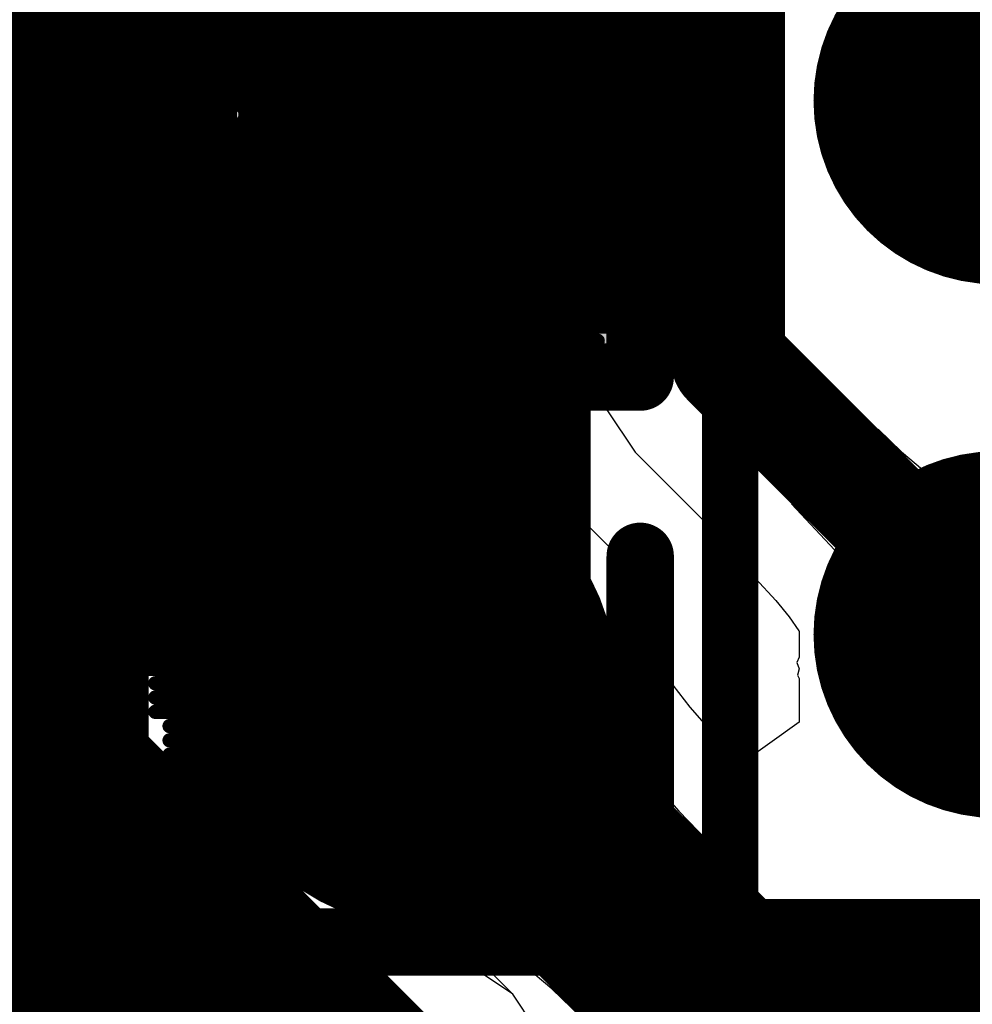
# Model space of a CAD drawing. Header units: millimetres. Extents: x 80.8 to 101.5, y 69.7 to 96.1.
# Tile 38 of 53: x 92.1 to 93.8, y 84.3 to 86. Entities that reach past the tile are written whole.
import ezdxf

# ---------------------------------------------------------------- set-up
doc = ezdxf.new("R2010")
doc.units = ezdxf.units.MM
for name, color, linetype in [('BottomLayer', 5, 'Continuous'), ('BottomOverlay', 54, 'Continuous'), ('Mechanical13', 56, 'Continuous'), ('Mechanical15', 56, 'Continuous'), ('MidLayer1', 16, 'Continuous'), ('MidLayer2', 76, 'Continuous'), ('TopLayer', 1, 'Continuous'), ('TopOverlay', 2, 'Continuous'), ('TopPaste', 8, 'Continuous'), ('TopSolder', 216, 'Continuous')]:
    doc.layers.add(name, color=color, linetype=linetype)

# ---------------------------------------------------------------- blocks, each defined once
blk = doc.blocks.new('WS_LOGO__180MIL__B_1')
at = {"layer": 'BottomOverlay', "const_width": 0.0254}
for points in [[(-1.2572, 0.2499), (-1.6636, 0.2499)], [(-1.2318, 0.2245), (-1.6636, 0.2245)], [(-1.2318, 0.1991), (-1.6636, 0.1991)], [(-1.2318, 0.1737), (-1.689, 0.1737)], [(-1.2064, 0.1483), (-1.689, 0.1483)], [(-1.2064, 0.1229), (-1.689, 0.1229)], [(-1.181, 0.0975), (-1.7144, 0.0975)], [(-1.181, 0.0721), (-1.7144, 0.0721)], [(-1.181, 0.0467), (-1.7144, 0.0467)], [(-1.1556, 0.0213), (-1.7398, 0.0213)], [(-1.1556, -0.0041), (-1.7398, -0.0041)], [(-1.1556, -0.0295), (-1.7398, -0.0295)], [(-1.1302, -0.0549), (-1.7652, -0.0549)], [(-1.1302, -0.0803), (-1.7652, -0.0803)], [(-1.1302, -0.1057), (-1.7652, -0.1057)], [(-1.1048, -0.1311), (-1.7906, -0.1311)], [(-1.1048, -0.1565), (-1.7906, -0.1565)], [(-1.1048, -0.1819), (-1.7906, -0.1819)], [(-1.0794, -0.2073), (-1.816, -0.2073)], [(-1.0794, -0.2327), (-1.816, -0.2327)], [(-1.0794, -0.2581), (-1.816, -0.2581)], [(-1.054, -0.2835), (-1.8414, -0.2835)], [(-1.054, -0.3089), (-1.8414, -0.3089)], [(-1.0286, -0.3343), (-1.8414, -0.3343)], [(-1.0286, -0.3597), (-1.8668, -0.3597)], [(-1.0286, -0.3851), (-1.8668, -0.3851)], [(-1.0032, -0.4105), (-1.8668, -0.4105)], [(-1.0032, -0.4359), (-1.8922, -0.4359)], [(-1.0032, -0.4613), (-1.8922, -0.4613)], [(-0.9778, -0.4867), (-1.8922, -0.4867)], [(-0.9778, -0.5121), (-1.9176, -0.5121)], [(-0.9778, -0.5375), (-1.9176, -0.5375)], [(-0.9524, -0.5629), (-1.9176, -0.5629)], [(-0.9524, -0.5883), (-1.943, -0.5883)], [(-0.9524, -0.6137), (-1.943, -0.6137)], [(-0.927, -0.6391), (-1.943, -0.6391)], [(-0.927, -0.6645), (-1.9684, -0.6645)], [(-0.927, -0.6899), (-1.9684, -0.6899)], [(0.1906, -0.7153), (-1.9684, -0.7153)], [(0.216, -0.7407), (-1.9938, -0.7407)], [(0.216, -0.7661), (-1.9938, -0.7661)], [(0.216, -0.7915), (-1.9938, -0.7915)], [(0.2414, -0.8169), (-2.0192, -0.8169)], [(0.2414, -0.8423), (-2.0192, -0.8423)], [(-0.3682, -0.8677), (-2.0192, -0.8677)], [(-1.3588, -0.8931), (-2.0446, -0.8931)], [(-0.3682, -0.8931), (-1.3334, -0.8931)], [(-1.3588, -0.9185), (-2.0446, -0.9185)], [(-0.3682, -0.9185), (-1.3334, -0.9185)], [(-1.3588, -0.9439), (-2.0446, -0.9439)], [(-0.3682, -0.9439), (-1.3334, -0.9439)], [(-1.3588, -0.9693), (-2.07, -0.9693)], [(-0.3936, -0.9693), (-1.308, -0.9693)], [(-1.3842, -0.9947), (-2.07, -0.9947)], [(-0.3936, -0.9947), (-1.308, -0.9947)], [(-1.3842, -1.0201), (-2.07, -1.0201)], [(-0.419, -1.0201), (-1.308, -1.0201)], [(-1.4096, -1.0455), (-2.0954, -1.0455)], [(-0.419, -1.0455), (-1.2826, -1.0455)], [(-1.4096, -1.0709), (-2.0954, -1.0709)], [(-0.419, -1.0709), (-1.2826, -1.0709)], [(-1.4096, -1.0963), (-2.0954, -1.0963)], [(-0.4444, -1.0963), (-1.2826, -1.0963)], [(-1.4096, -1.1217), (-2.1208, -1.1217)], [(-0.4444, -1.1217), (-1.2572, -1.1217)], [(-1.435, -1.1471), (-2.1208, -1.1471)], [(-0.4444, -1.1471), (-1.2572, -1.1471)], [(-1.435, -1.1725), (-2.1208, -1.1725)], [(-0.4698, -1.1725), (-1.2572, -1.1725)], [(-1.4604, -1.1979), (-2.1462, -1.1979)], [(-0.4698, -1.1979), (-1.2318, -1.1979)], [(-1.4604, -1.2233), (-2.1462, -1.2233)], [(-0.4952, -1.2233), (-1.2318, -1.2233)]]:
    blk.add_lwpolyline(points, dxfattribs=at)
at = {"layer": 'BottomOverlay', "const_width": 0.0127}
for points in [[(-1.6699, 0.2499, 1), (-1.6572, 0.2499, 1)], [(-1.2635, 0.2499, 1), (-1.2508, 0.2499, 1)], [(-1.6699, 0.2245, 1), (-1.6572, 0.2245, 1)], [(-1.2381, 0.2245, 1), (-1.2254, 0.2245, 1)], [(-1.6699, 0.1991, 1), (-1.6572, 0.1991, 1)], [(-1.2381, 0.1991, 1), (-1.2254, 0.1991, 1)], [(-1.6953, 0.1737, 1), (-1.6826, 0.1737, 1)], [(-1.2381, 0.1737, 1), (-1.2254, 0.1737, 1)], [(-1.6953, 0.1483, 1), (-1.6826, 0.1483, 1)], [(-1.2127, 0.1483, 1), (-1.2, 0.1483, 1)], [(-1.6953, 0.1229, 1), (-1.6826, 0.1229, 1)], [(-1.2127, 0.1229, 1), (-1.2, 0.1229, 1)], [(-1.7207, 0.0975, 1), (-1.708, 0.0975, 1)], [(-1.1873, 0.0975, 1), (-1.1746, 0.0975, 1)], [(-1.7207, 0.0721, 1), (-1.708, 0.0721, 1)], [(-1.1873, 0.0721, 1), (-1.1746, 0.0721, 1)], [(-1.7207, 0.0467, 1), (-1.708, 0.0467, 1)], [(-1.1873, 0.0467, 1), (-1.1746, 0.0467, 1)], [(-1.7461, 0.0213, 1), (-1.7334, 0.0213, 1)], [(-1.1619, 0.0213, 1), (-1.1492, 0.0213, 1)], [(-1.7461, -0.0041, 1), (-1.7334, -0.0041, 1)], [(-1.1619, -0.0041, 1), (-1.1492, -0.0041, 1)], [(-1.7461, -0.0295, 1), (-1.7334, -0.0295, 1)], [(-1.1619, -0.0295, 1), (-1.1492, -0.0295, 1)], [(-1.7715, -0.0549, 1), (-1.7588, -0.0549, 1)], [(-1.1365, -0.0549, 1), (-1.1238, -0.0549, 1)], [(-1.7715, -0.0803, 1), (-1.7588, -0.0803, 1)], [(-1.1365, -0.0803, 1), (-1.1238, -0.0803, 1)], [(-1.7715, -0.1057, 1), (-1.7588, -0.1057, 1)], [(-1.1365, -0.1057, 1), (-1.1238, -0.1057, 1)], [(-1.7969, -0.1311, 1), (-1.7842, -0.1311, 1)], [(-1.1111, -0.1311, 1), (-1.0984, -0.1311, 1)], [(-1.7969, -0.1565, 1), (-1.7842, -0.1565, 1)], [(-1.1111, -0.1565, 1), (-1.0984, -0.1565, 1)], [(-1.7969, -0.1819, 1), (-1.7842, -0.1819, 1)], [(-1.1111, -0.1819, 1), (-1.0984, -0.1819, 1)], [(-1.8223, -0.2073, 1), (-1.8096, -0.2073, 1)], [(-1.0857, -0.2073, 1), (-1.073, -0.2073, 1)], [(-1.8223, -0.2327, 1), (-1.8096, -0.2327, 1)], [(-1.0857, -0.2327, 1), (-1.073, -0.2327, 1)], [(-1.8223, -0.2581, 1), (-1.8096, -0.2581, 1)], [(-1.0857, -0.2581, 1), (-1.073, -0.2581, 1)], [(-1.8477, -0.2835, 1), (-1.835, -0.2835, 1)], [(-1.0603, -0.2835, 1), (-1.0476, -0.2835, 1)], [(-1.8477, -0.3089, 1), (-1.835, -0.3089, 1)], [(-1.0603, -0.3089, 1), (-1.0476, -0.3089, 1)], [(-1.8477, -0.3343, 1), (-1.835, -0.3343, 1)], [(-1.0349, -0.3343, 1), (-1.0222, -0.3343, 1)], [(-1.8731, -0.3597, 1), (-1.8604, -0.3597, 1)], [(-1.0349, -0.3597, 1), (-1.0222, -0.3597, 1)], [(-1.8731, -0.3851, 1), (-1.8604, -0.3851, 1)], [(-1.0349, -0.3851, 1), (-1.0222, -0.3851, 1)], [(-1.8731, -0.4105, 1), (-1.8604, -0.4105, 1)], [(-1.0095, -0.4105, 1), (-0.9968, -0.4105, 1)], [(-1.8985, -0.4359, 1), (-1.8858, -0.4359, 1)], [(-1.0095, -0.4359, 1), (-0.9968, -0.4359, 1)], [(-1.8985, -0.4613, 1), (-1.8858, -0.4613, 1)], [(-1.0095, -0.4613, 1), (-0.9968, -0.4613, 1)], [(-1.8985, -0.4867, 1), (-1.8858, -0.4867, 1)], [(-0.9841, -0.4867, 1), (-0.9714, -0.4867, 1)], [(-1.9239, -0.5121, 1), (-1.9112, -0.5121, 1)], [(-0.9841, -0.5121, 1), (-0.9714, -0.5121, 1)], [(-1.9239, -0.5375, 1), (-1.9112, -0.5375, 1)], [(-0.9841, -0.5375, 1), (-0.9714, -0.5375, 1)], [(-1.9239, -0.5629, 1), (-1.9112, -0.5629, 1)], [(-0.9587, -0.5629, 1), (-0.946, -0.5629, 1)], [(-1.9493, -0.5883, 1), (-1.9366, -0.5883, 1)], [(-0.9587, -0.5883, 1), (-0.946, -0.5883, 1)], [(-1.9493, -0.6137, 1), (-1.9366, -0.6137, 1)], [(-0.9587, -0.6137, 1), (-0.946, -0.6137, 1)], [(-1.9493, -0.6391, 1), (-1.9366, -0.6391, 1)], [(-0.9333, -0.6391, 1), (-0.9206, -0.6391, 1)], [(-1.9747, -0.6645, 1), (-1.962, -0.6645, 1)], [(-0.9333, -0.6645, 1), (-0.9206, -0.6645, 1)], [(-0.9079, -0.6645, 1), (-0.8952, -0.6645, 1)], [(-1.9747, -0.6899, 1), (-1.962, -0.6899, 1)], [(-0.9333, -0.6899, 1), (-0.9206, -0.6899, 1)], [(-0.9079, -0.6899, 1), (-0.8952, -0.6899, 1)], [(-1.9747, -0.7153, 1), (-1.962, -0.7153, 1)], [(-2.0001, -0.7407, 1), (-1.9874, -0.7407, 1)], [(-2.0001, -0.7661, 1), (-1.9874, -0.7661, 1)], [(-2.0001, -0.7915, 1), (-1.9874, -0.7915, 1)], [(-2.0255, -0.8169, 1), (-2.0128, -0.8169, 1)], [(-2.0255, -0.8423, 1), (-2.0128, -0.8423, 1)], [(-2.0255, -0.8677, 1), (-2.0128, -0.8677, 1)], [(-2.0509, -0.8931, 1), (-2.0382, -0.8931, 1)], [(-1.3651, -0.8931, 1), (-1.3524, -0.8931, 1)], [(-1.3397, -0.8931, 1), (-1.327, -0.8931, 1)], [(-2.0509, -0.9185, 1), (-2.0382, -0.9185, 1)], [(-1.3651, -0.9185, 1), (-1.3524, -0.9185, 1)], [(-1.3397, -0.9185, 1), (-1.327, -0.9185, 1)], [(-2.0509, -0.9439, 1), (-2.0382, -0.9439, 1)], [(-1.3651, -0.9439, 1), (-1.3524, -0.9439, 1)], [(-1.3397, -0.9439, 1), (-1.327, -0.9439, 1)], [(-2.0763, -0.9693, 1), (-2.0636, -0.9693, 1)], [(-1.3651, -0.9693, 1), (-1.3524, -0.9693, 1)], [(-1.3143, -0.9693, 1), (-1.3016, -0.9693, 1)], [(-2.0763, -0.9947, 1), (-2.0636, -0.9947, 1)], [(-1.3905, -0.9947, 1), (-1.3778, -0.9947, 1)], [(-1.3143, -0.9947, 1), (-1.3016, -0.9947, 1)], [(-2.0763, -1.0201, 1), (-2.0636, -1.0201, 1)], [(-1.3905, -1.0201, 1), (-1.3778, -1.0201, 1)], [(-1.3143, -1.0201, 1), (-1.3016, -1.0201, 1)], [(-2.1017, -1.0455, 1), (-2.089, -1.0455, 1)], [(-1.4159, -1.0455, 1), (-1.4032, -1.0455, 1)], [(-1.2889, -1.0455, 1), (-1.2762, -1.0455, 1)], [(-2.1017, -1.0709, 1), (-2.089, -1.0709, 1)], [(-1.4159, -1.0709, 1), (-1.4032, -1.0709, 1)], [(-1.2889, -1.0709, 1), (-1.2762, -1.0709, 1)], [(-2.1017, -1.0963, 1), (-2.089, -1.0963, 1)], [(-1.4159, -1.0963, 1), (-1.4032, -1.0963, 1)], [(-1.2889, -1.0963, 1), (-1.2762, -1.0963, 1)], [(-2.1271, -1.1217, 1), (-2.1144, -1.1217, 1)], [(-1.4159, -1.1217, 1), (-1.4032, -1.1217, 1)], [(-1.2635, -1.1217, 1), (-1.2508, -1.1217, 1)], [(-2.1271, -1.1471, 1), (-2.1144, -1.1471, 1)], [(-1.4413, -1.1471, 1), (-1.4286, -1.1471, 1)], [(-1.2635, -1.1471, 1), (-1.2508, -1.1471, 1)], [(-2.1271, -1.1725, 1), (-2.1144, -1.1725, 1)], [(-1.4413, -1.1725, 1), (-1.4286, -1.1725, 1)], [(-1.2635, -1.1725, 1), (-1.2508, -1.1725, 1)], [(-2.1525, -1.1979, 1), (-2.1398, -1.1979, 1)], [(-1.4667, -1.1979, 1), (-1.454, -1.1979, 1)], [(-1.2381, -1.1979, 1), (-1.2254, -1.1979, 1)], [(-2.1525, -1.2233, 1), (-2.1398, -1.2233, 1)], [(-1.4667, -1.2233, 1), (-1.454, -1.2233, 1)], [(-1.2381, -1.2233, 1), (-1.2254, -1.2233, 1)]]:
    blk.add_lwpolyline(points, format="xyb", close=True, dxfattribs=at)
blk = doc.blocks.new('LED_SMD_4P_L1_0_W1_0_TL_XL_1010RGBC_WS2812B_2')
at = {"layer": 'TopOverlay', "const_width": 0.1}
for points in [[(0.85, 0.85), (-0.85, 0.85)], [(-0.85, 0.85), (-0.85, -0.85)]]:
    blk.add_lwpolyline(points, dxfattribs=at)
at = {"layer": 'TopOverlay'}
for points, const_width in [([(-0.875, 0.85, 1), (-0.825, 0.85, 1)], 0.05), ([(-0.875, 0.85, 1), (-0.825, 0.85, 1)], 0.05), ([(-0.95, -0.824, 1), (-1.05, -0.824, 1)], 0.1)]:
    blk.add_lwpolyline(points, format="xyb", close=True, dxfattribs=dict(at, const_width=const_width))
blk = doc.blocks.new('R0402_4')
at = {"layer": 'Mechanical13', "const_width": 0.1}
for points in [[(-0.3041, -0.5222), (-0.3041, 0.4866)], [(0.2327, -0.5222), (0.2327, 0.4866)], [(-0.3041, -0.5222), (0.2327, -0.5222)]]:
    blk.add_lwpolyline(points, dxfattribs=at)
at = {"layer": 'Mechanical13', "const_width": 0.05}
for points in [[(-0.3291, -0.5222, 1), (-0.2791, -0.5222, 1)], [(-0.3291, -0.5222, 1), (-0.2791, -0.5222, 1)], [(0.2077, -0.5222, 1), (0.2577, -0.5222, 1)], [(0.2077, -0.5222, 1), (0.2577, -0.5222, 1)]]:
    blk.add_lwpolyline(points, format="xyb", close=True, dxfattribs=at)
at = {"layer": 'Mechanical15', "const_width": 0.1}
blk.add_lwpolyline([(-0.0398, -0.4854), (-0.0398, 0.4646)], dxfattribs=at)
at = {"layer": 'Mechanical15', "const_width": 0.05}
blk.add_lwpolyline([(-0.0648, -0.4854, 1), (-0.0148, -0.4854, 1)], format="xyb", close=True, dxfattribs=at)
at = {"layer": 'TopLayer'}
blk.add_solid([(0.2143, -0.8134), (0.2143, -0.2134), (-0.2957, -0.8134), (-0.2957, -0.2134)], dxfattribs=at)
at = {"layer": 'TopOverlay', "const_width": 0.12}
for points in [[(-0.4169, -0.9454), (-0.4169, -0.2588)], [(0.3609, -0.9454), (0.3609, -0.2588)], [(-0.4169, -0.9454), (0.3609, -0.9454)]]:
    blk.add_lwpolyline(points, dxfattribs=at)
at = {"layer": 'TopOverlay', "const_width": 0.06}
for points in [[(-0.4469, -0.2588, 1), (-0.3869, -0.2588, 1)], [(0.3309, -0.2588, 1), (0.3909, -0.2588, 1)], [(-0.4469, -0.9454, 1), (-0.3869, -0.9454, 1)], [(-0.4469, -0.9454, 1), (-0.3869, -0.9454, 1)], [(0.3309, -0.9454, 1), (0.3909, -0.9454, 1)], [(0.3309, -0.9454, 1), (0.3909, -0.9454, 1)]]:
    blk.add_lwpolyline(points, format="xyb", close=True, dxfattribs=at)
at = {"layer": 'TopPaste'}
blk.add_solid([(0.2143, -0.8134), (0.2143, -0.2134), (-0.2957, -0.8134), (-0.2957, -0.2134)], dxfattribs=at)
at = {"layer": 'TopSolder'}
blk.add_solid([(0.3159, -0.915), (0.3159, -0.1118), (-0.3973, -0.915), (-0.3973, -0.1118)], dxfattribs=at)
blk = doc.blocks.new('R0402_5')
at = {"layer": 'Mechanical13', "const_width": 0.1}
for points in [[(-0.3041, 0.4866), (-0.3041, -0.5222)], [(0.2327, 0.4866), (-0.3041, 0.4866)], [(0.2327, 0.4866), (0.2327, -0.5222)], [(0.2327, -0.5222), (-0.3041, -0.5222)]]:
    blk.add_lwpolyline(points, dxfattribs=at)
at = {"layer": 'Mechanical13', "const_width": 0.05}
for points in [[(-0.3291, 0.4866, 1), (-0.2791, 0.4866, 1)], [(-0.3291, 0.4866, 1), (-0.2791, 0.4866, 1)], [(0.2077, 0.4866, 1), (0.2577, 0.4866, 1)], [(0.2077, 0.4866, 1), (0.2577, 0.4866, 1)], [(-0.3291, -0.5222, 1), (-0.2791, -0.5222, 1)], [(-0.3291, -0.5222, 1), (-0.2791, -0.5222, 1)], [(0.2077, -0.5222, 1), (0.2577, -0.5222, 1)], [(0.2077, -0.5222, 1), (0.2577, -0.5222, 1)]]:
    blk.add_lwpolyline(points, format="xyb", close=True, dxfattribs=at)
at = {"layer": 'Mechanical15', "const_width": 0.1}
for points in [[(-0.0398, 0.4646), (-0.0398, -0.4854)], [(0.2109, -0.0104), (-0.2923, -0.0104)]]:
    blk.add_lwpolyline(points, dxfattribs=at)
at = {"layer": 'Mechanical15', "const_width": 0.05}
for points in [[(-0.0648, 0.4646, 1), (-0.0148, 0.4646, 1)], [(-0.3173, -0.0104, 1), (-0.2673, -0.0104, 1)], [(0.1859, -0.0104, 1), (0.2359, -0.0104, 1)], [(-0.0648, -0.4854, 1), (-0.0148, -0.4854, 1)]]:
    blk.add_lwpolyline(points, format="xyb", close=True, dxfattribs=at)
at = {"layer": 'TopLayer', "const_width": 0.51}
blk.add_lwpolyline([(-0.0407, 0.5316), (-0.0407, 0.4416)], dxfattribs=at)
at = {"layer": 'TopLayer', "const_width": 0.255}
for points in [[(-0.1682, 0.5316, 1), (0.0868, 0.5316, 1)], [(-0.1682, 0.4416, 1), (0.0868, 0.4416, 1)]]:
    blk.add_lwpolyline(points, format="xyb", close=True, dxfattribs=at)
at = {"layer": 'TopLayer'}
blk.add_solid([(0.2143, -0.8134), (0.2143, -0.2134), (-0.2957, -0.8134), (-0.2957, -0.2134)], dxfattribs=at)
at = {"layer": 'TopOverlay', "const_width": 0.12}
for points in [[(-0.4423, 0.9186), (-0.4423, 0.232)], [(0.3355, 0.9186), (-0.4423, 0.9186)], [(0.3355, 0.9186), (0.3355, 0.232)], [(-0.4169, -0.2588), (-0.4169, -0.9454)], [(0.3609, -0.2588), (0.3609, -0.9454)]]:
    blk.add_lwpolyline(points, dxfattribs=at)
at = {"layer": 'TopOverlay', "const_width": 0.06}
for points in [[(-0.4723, 0.9186, 1), (-0.4123, 0.9186, 1)], [(-0.4723, 0.9186, 1), (-0.4123, 0.9186, 1)], [(0.3055, 0.9186, 1), (0.3655, 0.9186, 1)], [(0.3055, 0.9186, 1), (0.3655, 0.9186, 1)], [(-0.4723, 0.232, 1), (-0.4123, 0.232, 1)], [(0.3055, 0.232, 1), (0.3655, 0.232, 1)], [(-0.4469, -0.2588, 1), (-0.3869, -0.2588, 1)], [(0.3309, -0.2588, 1), (0.3909, -0.2588, 1)]]:
    blk.add_lwpolyline(points, format="xyb", close=True, dxfattribs=at)
at = {"layer": 'TopPaste', "const_width": 0.51}
blk.add_lwpolyline([(-0.0407, 0.5316), (-0.0407, 0.4416)], dxfattribs=at)
at = {"layer": 'TopPaste', "const_width": 0.255}
for points in [[(-0.1682, 0.5316, 1), (0.0868, 0.5316, 1)], [(-0.1682, 0.4416, 1), (0.0868, 0.4416, 1)]]:
    blk.add_lwpolyline(points, format="xyb", close=True, dxfattribs=at)
at = {"layer": 'TopPaste'}
blk.add_solid([(0.2143, -0.8134), (0.2143, -0.2134), (-0.2957, -0.8134), (-0.2957, -0.2134)], dxfattribs=at)
at = {"layer": 'TopSolder', "const_width": 0.7132}
blk.add_lwpolyline([(-0.0407, 0.5316), (-0.0407, 0.4416)], dxfattribs=at)
at = {"layer": 'TopSolder', "const_width": 0.3566}
for points in [[(-0.219, 0.5316, 1), (0.1376, 0.5316, 1)], [(-0.219, 0.4416, 1), (0.1376, 0.4416, 1)]]:
    blk.add_lwpolyline(points, format="xyb", close=True, dxfattribs=at)
at = {"layer": 'TopSolder'}
blk.add_solid([(0.3159, -0.915), (0.3159, -0.1118), (-0.3973, -0.915), (-0.3973, -0.1118)], dxfattribs=at)
blk = doc.blocks.new('TPS61040_6')
at = {"layer": 'Mechanical15', "const_width": 0.1}
blk.add_lwpolyline([(-1.9492, -1.7877), (-1.9492, 1.7623)], dxfattribs=at)
at = {"layer": 'TopLayer', "const_width": 0.45}
for points in [[(-1.4742, -0.0127), (-0.7742, -0.0127)], [(-1.4742, -0.9627), (-0.7742, -0.9627)]]:
    blk.add_lwpolyline(points, dxfattribs=at)
at = {"layer": 'TopLayer', "const_width": 0.225}
for points in [[(-1.5867, -0.0127, 1), (-1.3617, -0.0127, 1)], [(-1.5867, -0.9627, 1), (-1.3617, -0.9627, 1)]]:
    blk.add_lwpolyline(points, format="xyb", close=True, dxfattribs=at)
at = {"layer": 'TopPaste', "const_width": 0.45}
for points in [[(-1.4742, -0.0127), (-0.7742, -0.0127)], [(-1.4742, -0.9627), (-0.7742, -0.9627)]]:
    blk.add_lwpolyline(points, dxfattribs=at)
at = {"layer": 'TopPaste', "const_width": 0.225}
for points in [[(-1.5867, -0.0127, 1), (-1.3617, -0.0127, 1)], [(-1.5867, -0.9627, 1), (-1.3617, -0.9627, 1)]]:
    blk.add_lwpolyline(points, format="xyb", close=True, dxfattribs=at)
at = {"layer": 'TopSolder', "const_width": 0.6532}
for points in [[(-1.4742, -0.0127), (-0.7742, -0.0127)], [(-1.4742, -0.9627), (-0.7742, -0.9627)]]:
    blk.add_lwpolyline(points, dxfattribs=at)
at = {"layer": 'TopSolder', "const_width": 0.3266}
for points in [[(-1.6375, -0.0127, 1), (-1.3109, -0.0127, 1)], [(-1.6375, -0.9627, 1), (-1.3109, -0.9627, 1)]]:
    blk.add_lwpolyline(points, format="xyb", close=True, dxfattribs=at)

msp = doc.modelspace()

# ---------------------------------------------------------------- linework, layer by layer
at = {"layer": 'BottomLayer'}
for p, q in [((92.6746, 84.3858), (92.5259, 84.3563)), ((92.8232, 84.3563), (92.6746, 84.3858)), ((92.5259, 84.3563), (92.3999, 84.2721)), ((92.9493, 84.2721), (92.8232, 84.3563)), ((92.3999, 84.2721), (92.3157, 84.146)), ((93.0335, 84.146), (92.9493, 84.2721))]:
    msp.add_line(p, q, dxfattribs=at)
at = {"layer": 'MidLayer1'}
for p, q in [((93.4944, 86.2708), (96.0973, 83.6679)), ((92.4357, 85.5697), (92.4357, 86.2483)), ((92.3012, 85.5747), (91.7932, 86.1879)), ((91.7932, 84.6248), (92.3012, 85.5747)), ((92.3012, 85.5747), (92.3012, 85.5747)), ((92.3012, 85.5747), (92.3012, 85.5747)), ((92.3012, 85.5747), (92.3012, 85.5747)), ((92.3012, 85.5747), (92.3012, 85.5747)), ((92.3012, 85.5747), (92.3012, 85.5747)), ((92.3012, 85.5747), (92.3012, 85.5747)), ((92.3012, 85.5747), (92.3012, 85.5747)), ((92.3012, 85.5747), (92.3012, 85.5747)), ((92.3012, 85.5747), (92.3012, 85.5747)), ((92.3012, 85.5747), (92.3012, 85.5747)), ((92.4381, 85.5619), (92.4357, 85.5697)), ((92.4357, 85.5573), (92.4381, 85.5619)), ((92.4357, 84.7857), (92.4357, 85.5573)), ((92.9493, 84.2721), (92.4357, 84.7857)), ((93.0335, 84.146), (92.9493, 84.2721))]:
    msp.add_line(p, q, dxfattribs=at)
at = {"layer": 'MidLayer1', "const_width": 0.508}
for points in [[(92.0472, 85.5747), (92.0472, 86.5298)], [(91.3843, 84.9118), (92.0472, 85.5747)], [(92.0472, 84.6248), (92.0472, 85.5747)], [(92.0472, 84.6248), (92.6746, 83.9974)]]:
    msp.add_lwpolyline(points, dxfattribs=at)
at = {"layer": 'MidLayer1', "const_width": 0.254}
for points in [[(91.9202, 85.5747, 1), (92.1742, 85.5747, 1)], [(91.9202, 85.5747, 1), (92.1742, 85.5747, 1)], [(91.9202, 85.5747, 1), (92.1742, 85.5747, 1)], [(91.9202, 84.6248, 1), (92.1742, 84.6248, 1)], [(91.9202, 84.6248, 1), (92.1742, 84.6248, 1)]]:
    msp.add_lwpolyline(points, format="xyb", close=True, dxfattribs=at)
at = {"layer": 'MidLayer2'}
for p, q in [((95.1587, 85.6567), (91.9258, 82.4237)), ((92.6746, 84.3858), (92.5259, 84.3563)), ((92.8232, 84.3563), (92.6746, 84.3858)), ((92.5259, 84.3563), (92.3999, 84.2721)), ((92.9493, 84.2721), (92.8232, 84.3563)), ((92.3999, 84.2721), (92.3157, 84.146)), ((93.0335, 84.146), (92.9493, 84.2721))]:
    msp.add_line(p, q, dxfattribs=at)
at = {"layer": 'TopLayer'}
for p, q in [((93.0161, 86.094), (92.5223, 85.5102)), ((93.0104, 86.0967), (92.5253, 85.5102)), ((92.3263, 85.9729), (92.2529, 86.049)), ((92.3895, 85.9017), (92.2529, 86.049)), ((92.3893, 85.9017), (92.3263, 85.9729)), ((92.4421, 85.8355), (92.3893, 85.9017)), ((92.4424, 85.8354), (92.3895, 85.9017)), ((92.118, 85.8055), (92.245, 85.8553)), ((92.245, 85.8553), (92.2843, 85.813)), ((92.4845, 85.7742), (92.4421, 85.8355)), ((92.4851, 85.7741), (92.4424, 85.8354)), ((92.2843, 85.813), (92.3317, 85.7534)), ((91.639, 85.8015), (92.118, 85.8015)), ((92.118, 85.8015), (92.118, 85.8055)), ((92.5166, 85.7178), (92.4845, 85.7742)), ((92.5175, 85.7178), (92.4851, 85.7741)), ((92.3317, 85.7534), (92.3681, 85.7009)), ((92.5384, 85.6664), (92.5166, 85.7178)), ((92.5396, 85.6664), (92.5175, 85.7178)), ((92.3681, 85.7009), (92.3922, 85.6585)), ((92.3922, 85.6585), (92.3922, 85.5204)), ((92.5499, 85.62), (92.5384, 85.6664)), ((92.5514, 85.6199), (92.5396, 85.6664)), ((92.551, 85.5784), (92.5499, 85.62)), ((92.553, 85.5784), (92.5514, 85.6199)), ((92.5418, 85.5418), (92.551, 85.5784)), ((92.5443, 85.5418), (92.553, 85.5784)), ((92.118, 85.5475), (91.639, 85.5475)), ((92.118, 85.435), (92.118, 85.5475)), ((92.5223, 85.5102), (92.5418, 85.5418)), ((92.5253, 85.5102), (92.5443, 85.5418)), ((92.3922, 85.5204), (92.3853, 85.4987)), ((92.3853, 85.4987), (92.3902, 85.4891)), ((92.3902, 85.4891), (92.3885, 85.4785)), ((92.3885, 85.4785), (92.3922, 85.37)), ((91.9273, 85.2443), (92.118, 85.435)), ((92.3922, 85.37), (92.4398, 85.37)), ((92.4398, 85.37), (92.4398, 85.37)), ((92.4398, 85.37), (93.1051, 85.37)), ((93.1051, 85.37), (93.1165, 85.3127)), ((93.1165, 85.3127), (93.167, 85.2371)), ((93.4452, 85.1448), (93.5994, 85.2779)), ((93.5994, 85.2779), (93.6409, 85.2379)), ((93.167, 85.2371), (93.3372, 85.0669)), ((93.6409, 85.2379), (93.7154, 85.1747)), ((92.5832, 85.224), (92.3922, 85.033)), ((92.9652, 85.224), (92.5832, 85.224)), ((93.1562, 85.033), (92.9652, 85.224)), ((93.7154, 85.1747), (93.7483, 85.1515)), ((93.5213, 85.063), (93.4452, 85.1448)), ((93.7483, 85.1515), (93.7785, 85.134)), ((93.8868, 85.1312), (93.5919, 84.8575)), ((93.3372, 85.0669), (93.3411, 85.055)), ((93.3411, 85.055), (93.3436, 85.0538)), ((93.3436, 85.0538), (93.3446, 85.0511)), ((93.5506, 85.0267), (93.5213, 85.063)), ((93.3446, 85.0511), (93.4174, 84.9729)), ((92.3922, 85.033), (92.3922, 84.561)), ((93.1562, 84.9948), (93.1562, 85.033)), ((93.5741, 84.9934), (93.5506, 85.0267)), ((93.1629, 84.9826), (93.1562, 84.9948)), ((93.5917, 84.9632), (93.5741, 84.9934)), ((92.6482, 84.5001), (93.0262, 84.968)), ((93.0262, 84.968), (93.0289, 84.9362)), ((93.1624, 84.981), (93.1629, 84.9826)), ((93.1631, 84.9796), (93.1624, 84.981)), ((93.165, 84.9579), (93.1631, 84.9796)), ((93.4174, 84.9729), (93.4408, 84.9439)), ((93.1688, 84.9417), (93.165, 84.9579)), ((93.6034, 84.9359), (93.5917, 84.9632)), ((93.0289, 84.9362), (93.0369, 84.902)), ((93.177, 84.9194), (93.1688, 84.9417)), ((93.4408, 84.9439), (93.4583, 84.9191)), ((93.6093, 84.9118), (93.6034, 84.9359)), ((93.1905, 84.8917), (93.177, 84.9194)), ((93.4583, 84.9191), (93.4588, 84.9182)), ((93.4588, 84.9182), (93.4588, 84.8719)), ((93.0369, 84.902), (93.0504, 84.8655)), ((93.6094, 84.8906), (93.6093, 84.9118)), ((93.2096, 84.8592), (93.1905, 84.8917)), ((93.6036, 84.8725), (93.6094, 84.8906)), ((93.0504, 84.8655), (93.0693, 84.8267)), ((93.4588, 84.8719), (93.4545, 84.8626)), ((93.4545, 84.8626), (93.4586, 84.8515)), ((93.5919, 84.8575), (93.6036, 84.8725)), ((93.2346, 84.8226), (93.2096, 84.8592)), ((93.4586, 84.8515), (93.4555, 84.8401)), ((93.0693, 84.8267), (93.0935, 84.7855)), ((93.4555, 84.8401), (93.4588, 84.8344)), ((93.4588, 84.8344), (93.4588, 84.7566)), ((93.2646, 84.7834), (93.2346, 84.8226)), ((93.0935, 84.7855), (93.1231, 84.7421)), ((93.3455, 84.691), (93.2646, 84.7834)), ((93.4588, 84.7566), (93.3543, 84.6819)), ((93.1231, 84.7421), (93.1582, 84.6963)), ((93.1582, 84.6963), (93.2444, 84.5978)), ((93.3543, 84.6819), (93.3455, 84.691)), ((93.2444, 84.5978), (93.2956, 84.5451)), ((92.3922, 84.561), (92.4839, 84.4693)), ((93.2956, 84.5451), (93.0712, 84.2307)), ((92.6801, 84.4974), (92.6482, 84.5001)), ((92.7143, 84.4893), (92.6801, 84.4974)), ((92.7508, 84.4758), (92.7143, 84.4893)), ((92.7896, 84.457), (92.7508, 84.4758)), ((92.4851, 84.4661), (92.4608, 84.3128)), ((92.4839, 84.4693), (92.4851, 84.4661)), ((92.8307, 84.4327), (92.7896, 84.457)), ((92.8742, 84.4031), (92.8307, 84.4327)), ((93.0184, 84.2819), (92.8742, 84.4031)), ((92.4608, 84.3128), (92.3999, 84.2721)), ((92.3999, 84.2721), (92.3157, 84.146)), ((93.0712, 84.2307), (93.0184, 84.2819))]:
    msp.add_line(p, q, dxfattribs=at)
for points, const_width in [([(92.0472, 86.524), (92.7742, 85.797)], 0.381), ([(93.3318, 85.4019), (93.3318, 86.5268)], 0.2032), ([(91.9296, 85.6745), (92.1539, 85.4503)], 0.1524), ([(92.1539, 84.386), (92.1539, 85.4503)], 0.1524), ([(93.3318, 85.4019), (93.8214, 84.9123)], 0.2032), ([(93.8214, 84.9123), (94.1608, 84.9123)], 0.2032), ([(92.7742, 84.797), (93.3199, 84.2514)], 0.381), ([(91.6764, 83.9085), (92.1539, 84.386)], 0.1524), ([(93.3199, 84.2514), (94.7828, 84.2514)], 0.381)]:
    msp.add_lwpolyline(points, dxfattribs=dict(at, const_width=const_width))
for points, const_width in [([(92.679, 85.797, 1), (92.8695, 85.797, 1)], 0.1905), ([(92.1158, 85.4503, 1), (92.192, 85.4503, 1)], 0.0762), ([(92.1158, 85.4503, 1), (92.192, 85.4503, 1)], 0.0762), ([(93.281, 85.4019, 1), (93.3826, 85.4019, 1)], 0.1016), ([(93.281, 85.4019, 1), (93.3826, 85.4019, 1)], 0.1016), ([(93.7706, 84.9123, 1), (93.8722, 84.9123, 1)], 0.1016), ([(93.7706, 84.9123, 1), (93.8722, 84.9123, 1)], 0.1016), ([(92.679, 84.797, 1), (92.8695, 84.797, 1)], 0.1905), ([(92.1158, 84.386, 1), (92.192, 84.386, 1)], 0.0762), ([(92.1158, 84.386, 1), (92.192, 84.386, 1)], 0.0762), ([(93.2246, 84.2514, 1), (93.4151, 84.2514, 1)], 0.1905), ([(93.2246, 84.2514, 1), (93.4151, 84.2514, 1)], 0.1905)]:
    msp.add_lwpolyline(points, format="xyb", close=True, dxfattribs=dict(at, const_width=const_width))

# ---------------------------------------------------------------- block references
for name, p, rotation in [('TPS61040_6', (95.285, 85.875), 360), ('WS_LOGO__180MIL__B_1', (91.1572, 84.7962), 180), ('R0402_4', (92.8149, 86.3161), 360), ('R0402_5', (92.7335, 85.2836), 180), ('LED_SMD_4P_L1_0_W1_0_TL_XL_1010RGBC_WS2812B_2', (91.2141, 85.2496), 180)]:
    msp.add_blockref(name, p, dxfattribs=dict(rotation=rotation))

doc.saveas('drawing.dxf')
